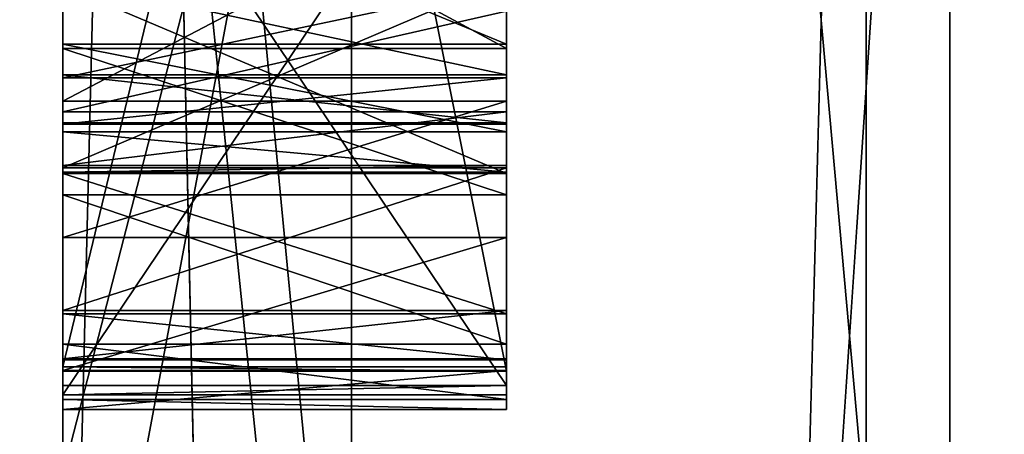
# Model space of a CAD drawing. Header units: millimetres. Extents: x -109 to 171, y -66 to 35.
# Tile 169 of 185: x 114.9902 to 115.2123, y 16.3329 to 16.4264. Entities that reach past the tile are written whole.
import ezdxf

# ---------------------------------------------------------------- set-up
doc = ezdxf.new("R2010")
doc.units = ezdxf.units.MM
doc.header["$LTSCALE"] = 65.185185
for name, color, linetype in [('129', 7, 'CONTINUOUS'), ('130', 7, 'CONTINUOUS'), ('131', 7, 'CONTINUOUS'), ('134', 7, 'CONTINUOUS'), ('135', 7, 'CONTINUOUS'), ('138', 7, 'CONTINUOUS'), ('143', 7, 'CONTINUOUS'), ('147', 7, 'CONTINUOUS'), ('148', 7, 'CONTINUOUS'), ('149', 7, 'CONTINUOUS'), ('188', 7, 'CONTINUOUS'), ('189', 7, 'CONTINUOUS'), ('190', 7, 'CONTINUOUS'), ('191', 7, 'CONTINUOUS'), ('192', 7, 'CONTINUOUS'), ('193', 7, 'CONTINUOUS'), ('194', 7, 'CONTINUOUS'), ('2', 7, 'CONTINUOUS'), ('202', 7, 'CONTINUOUS'), ('203', 7, 'CONTINUOUS'), ('204', 7, 'CONTINUOUS'), ('205', 7, 'CONTINUOUS'), ('206', 7, 'CONTINUOUS'), ('218', 7, 'CONTINUOUS'), ('223', 7, 'CONTINUOUS'), ('224', 7, 'CONTINUOUS'), ('229', 7, 'CONTINUOUS'), ('230', 7, 'CONTINUOUS'), ('231', 7, 'CONTINUOUS'), ('232', 7, 'CONTINUOUS'), ('233', 7, 'CONTINUOUS'), ('234', 7, 'CONTINUOUS'), ('235', 7, 'CONTINUOUS'), ('236', 7, 'CONTINUOUS'), ('237', 7, 'CONTINUOUS'), ('259', 7, 'CONTINUOUS'), ('260', 7, 'CONTINUOUS'), ('271', 7, 'CONTINUOUS'), ('272', 7, 'CONTINUOUS'), ('273', 7, 'CONTINUOUS'), ('274', 7, 'CONTINUOUS'), ('3', 7, 'CONTINUOUS'), ('658', 7, 'CONTINUOUS'), ('659', 7, 'CONTINUOUS'), ('662', 7, 'CONTINUOUS'), ('664', 7, 'CONTINUOUS'), ('668', 7, 'CONTINUOUS'), ('68', 7, 'CONTINUOUS')]:
    doc.layers.add(name, color=color, linetype=linetype)

msp = doc.modelspace()

# ---------------------------------------------------------------- linework, layer by layer
at = {"layer": '129', "linetype": 'CONTINUOUS'}
for points in [[(115.18118, 17.19714, 7.03009), (115.18118, 18.49936, 1.71387), (120.11021, 15.14547, 8.74424), (115.18118, 17.19714, 7.03009)], [(120.11021, 15.14547, 8.74424), (115.18118, 18.49936, 1.71387), (120.11021, 17.48848), (120.11021, 15.14547, 8.74424)], [(115.18118, 18.19596, -3.75109), (115.18118, 16.31328, -8.89049), (120.11021, 17.48848), (115.18118, 18.19596, -3.75109)], [(120.11021, 17.48848), (115.18118, 16.31328, -8.89049), (120.11021, 15.14547, -8.74424), (120.11021, 17.48848)], [(115.18118, 14.40232, 11.73614), (115.18118, 17.19714, 7.03009), (120.11021, 15.14547, 8.74424), (115.18118, 14.40232, 11.73614)]]:
    msp.add_3dface(points, dxfattribs=at)
at = {"layer": '130', "linetype": 'CONTINUOUS'}
for points in [[(115.2, 17.1), (115.2, 14.80903, 8.55), (120.0433, 17.1), (115.2, 17.1)], [(120.0433, 17.1), (115.2, 14.80903, 8.55), (120.0433, 14.80903, 8.55), (120.0433, 17.1)], [(115.2, 14.80903, -8.55), (115.2, 17.1), (120.0433, 14.80903, -8.55), (115.2, 14.80903, -8.55)], [(120.0433, 14.80903, -8.55), (115.2, 17.1), (120.0433, 17.1), (120.0433, 14.80903, -8.55)]]:
    msp.add_3dface(points, dxfattribs=at)
at = {"layer": '131', "linetype": 'CONTINUOUS'}
for points in [[(115, 16.84707, 0.32013), (115, 16.34713, 0.31248), (115, 16.47386, 0.40038), (115, 16.84707, 0.32013)], [(115, 16.76293, 0.25633), (115, 16.68943, 0.1927), (115, 16.34809, 0.24999), (115, 16.76293, 0.25633)], [(115, 16.75532, -2.20666), (115, 16.32374, -4.37555), (115, 15.73726, -4.21838), (115, 16.75532, -2.20666)], [(115, 16.75532, -2.20666), (115, 15.73726, -4.21838), (115, 16.34176, -0.52075), (115, 16.75532, -2.20666)], [(115, 16.48201, -0.77572), (115, 16.75532, -2.20666), (115, 16.34176, -0.52075), (115, 16.48201, -0.77572)], [(115, 16.32374, 4.37555), (115, 16.75532, 2.20666), (115, 15.73726, 4.21838), (115, 16.32374, 4.37555)], [(115, 15.73726, 4.21838), (115, 16.75532, 2.20666), (115, 16.49238, 0.77628), (115, 15.73726, 4.21838)], [(115, 16.68943, 0.1927), (115, 16.48904, 0.10346), (115, 16.34809, 0.24999), (115, 16.68943, 0.1927)], [(115, 16.49276, -0.46341), (115, 16.34391, -0.45828), (115, 16.49634, -0.3593), (115, 16.49276, -0.46341)], [(115, 16.49634, -0.3593), (115, 16.34391, -0.45828), (115, 16.3917, -0.20855), (115, 16.49634, -0.3593)], [(115, 16.4341, -0.24001), (115, 16.49634, -0.3593), (115, 16.3917, -0.20855), (115, 16.4341, -0.24001)], [(115, 16.46049, 0.77514), (115, 15.73726, 4.21838), (115, 16.49238, 0.77628), (115, 16.46049, 0.77514)], [(115, 16.49061, -0.52587), (115, 16.48201, -0.77572), (115, 16.34176, -0.52075), (115, 16.49061, -0.52587)], [(115, 16.48904, 0.10346), (115, 16.43574, 0.0829), (115, 16.34809, 0.24999), (115, 16.48904, 0.10346)], [(115, 16.47386, 0.40038), (115, 16.34713, 0.31248), (115, 16.41996, 0.41931), (115, 16.47386, 0.40038)], [(115, 16.40807, 0.75243), (115, 15.73726, 4.21838), (115, 16.46049, 0.77514), (115, 16.40807, 0.75243)], [(115, 16.43574, 0.0829), (115, 16.39303, 0.05187), (115, 16.34809, 0.24999), (115, 16.43574, 0.0829)], [(115, 16.41996, 0.41931), (115, 16.34713, 0.31248), (115, 16.38695, 0.4494), (115, 16.41996, 0.41931)], [(115, 16.37729, 0.72006), (115, 15.73726, 4.21838), (115, 16.40807, 0.75243), (115, 16.37729, 0.72006)], [(115, 16.36085, -0.00005), (115, 16.29282, 0), (115, 16.39303, 0.05187), (115, 16.36085, -0.00005)], [(115, 16.39303, 0.05187), (115, 16.29282, 0), (115, 16.34809, 0.24999), (115, 16.39303, 0.05187)], [(115, 16.3917, -0.20855), (115, 16.34391, -0.45828), (115, 16.36005, -0.1563), (115, 16.3917, -0.20855)], [(115, 16.38695, 0.4494), (115, 16.34713, 0.31248), (115, 16.3532, 0.50031), (115, 16.38695, 0.4494)], [(115, 16.34725, 0.66687), (115, 15.73726, 4.21838), (115, 16.37729, 0.72006), (115, 16.34725, 0.66687)], [(115, 16.34995, -0.05208), (115, 16.29282, 0), (115, 16.36085, -0.00005), (115, 16.34995, -0.05208)], [(115, 16.34391, -0.45828), (115, 16.29282, 0), (115, 16.36005, -0.1563), (115, 16.34391, -0.45828)], [(115, 16.36005, -0.1563), (115, 16.29282, 0), (115, 16.34968, -0.10417), (115, 16.36005, -0.1563)], [(115, 16.3532, 0.50031), (115, 16.34713, 0.31248), (115, 16.34071, 0.55198), (115, 16.3532, 0.50031)], [(115, 16.34968, -0.10417), (115, 16.29282, 0), (115, 16.34995, -0.05208), (115, 16.34968, -0.10417)], [(115, 16.29282, 0), (115, 15.73726, 4.21838), (115, 16.34809, 0.24999), (115, 16.29282, 0)], [(115, 15.73726, 4.21838), (115, 16.34713, 0.31248), (115, 16.34809, 0.24999), (115, 15.73726, 4.21838)], [(115, 16.33848, 0.61444), (115, 15.73726, 4.21838), (115, 16.34725, 0.66687), (115, 16.33848, 0.61444)], [(115, 16.34713, 0.31248), (115, 15.73726, 4.21838), (115, 16.34071, 0.55198), (115, 16.34713, 0.31248)], [(115, 16.34176, -0.52075), (115, 16.29282, 0), (115, 16.34391, -0.45828), (115, 16.34176, -0.52075)], [(115, 15.73726, -4.21838), (115, 16.29282, 0), (115, 16.34176, -0.52075), (115, 15.73726, -4.21838)], [(115, 16.34071, 0.55198), (115, 15.73726, 4.21838), (115, 16.33848, 0.61444), (115, 16.34071, 0.55198)]]:
    msp.add_3dface(points, dxfattribs=at)
at = {"layer": '134', "linetype": 'CONTINUOUS'}
for points in [[(115.06504, 19.63195, 3.97309), (115, 17.68811, 9.07958), (115.06504, 14.68123, 13.62572), (115.06504, 19.63195, 3.97309)], [(115.21787, 16.95845, 10.75544), (115.06504, 19.63195, 3.97309), (115.06504, 14.68123, 13.62572), (115.21787, 16.95845, 10.75544)], [(115, 16.1551, -11.58967), (115, 18.68937, -6.78345), (115.06504, 18.82406, -6.84497), (115, 16.1551, -11.58967)], [(115.06504, 12.49454, -15.65521), (115, 16.1551, -11.58967), (115.06504, 18.82406, -6.84497), (115.06504, 12.49454, -15.65521)], [(115.21787, 18.1655, -8.56057), (115.06504, 12.49454, -15.65521), (115.06504, 18.82406, -6.84497), (115.21787, 18.1655, -8.56057)], [(115.21787, 18.1655, -8.56057), (115.21787, 11.79216, -16.25465), (115.06504, 12.49454, -15.65521), (115.21787, 18.1655, -8.56057)], [(115, 17.68811, 9.07958), (115, 14.5696, 13.52903), (115.06504, 14.68123, 13.62572), (115, 17.68811, 9.07958)], [(115.21787, 9.67685, 17.59623), (115.21787, 16.95845, 10.75544), (115.06504, 14.68123, 13.62572), (115.21787, 9.67685, 17.59623)]]:
    msp.add_3dface(points, dxfattribs=at)
at = {"layer": '135', "linetype": 'CONTINUOUS'}
for points in [[(115, 18.33165, -4.06849), (115, 16.3273, -9.27476), (115.18118, 16.31328, -8.89049), (115, 18.33165, -4.06849)], [(115, 18.33165, -4.06849), (115.18118, 16.31328, -8.89049), (115.18118, 18.19596, -3.75109), (115, 18.33165, -4.06849)], [(115, 16.22898, 9.44574), (115, 17.45208, 6.93014), (115.18118, 17.19714, 7.03009), (115, 16.22898, 9.44574)], [(115, 16.22898, 9.44574), (115.18118, 17.19714, 7.03009), (115.18118, 14.40232, 11.73614), (115, 16.22898, 9.44574)]]:
    msp.add_3dface(points, dxfattribs=at)
at = {"layer": '138', "linetype": 'CONTINUOUS'}
for points in [[(115.2, 14.80903, 8.55), (115.2, 17.1), (115, 16.32374, 4.37555), (115.2, 14.80903, 8.55)], [(115.2, 17.1), (115.2, 14.80903, -8.55), (115, 16.9, 0), (115.2, 17.1)], [(115.2, 17.1), (115, 16.75532, 2.20666), (115, 16.32374, 4.37555), (115.2, 17.1)], [(115.2, 14.80903, -8.55), (115, 16.75532, -2.20666), (115, 16.9, 0), (115.2, 14.80903, -8.55)], [(115.2, 14.80903, -8.55), (115, 16.32374, -4.37555), (115, 16.75532, -2.20666), (115.2, 14.80903, -8.55)]]:
    msp.add_3dface(points, dxfattribs=at)
at = {"layer": '143', "linetype": 'CONTINUOUS'}
for points in [[(115.1, 16.34391, -0.45828), (115.1, 16.49276, -0.46341), (115.1, 16.49061, -0.52587), (115.1, 16.34391, -0.45828)], [(115.1, 16.34176, -0.52075), (115.1, 16.34391, -0.45828), (115.1, 16.49061, -0.52587), (115.1, 16.34176, -0.52075)]]:
    msp.add_3dface(points, dxfattribs=at)
at = {"layer": '147', "linetype": 'CONTINUOUS'}
for points in [[(115, 16.49061, -0.52587), (115, 16.34176, -0.52075), (115.1, 16.49061, -0.52587), (115, 16.49061, -0.52587)], [(115, 16.34176, -0.52075), (115.1, 16.34176, -0.52075), (115.1, 16.49061, -0.52587), (115, 16.34176, -0.52075)]]:
    msp.add_3dface(points, dxfattribs=at)
at = {"layer": '148', "linetype": 'CONTINUOUS'}
for points in [[(115, 16.34176, -0.52075), (115, 16.34391, -0.45828), (115.1, 16.34391, -0.45828), (115, 16.34176, -0.52075)], [(115, 16.34176, -0.52075), (115.1, 16.34391, -0.45828), (115.1, 16.34176, -0.52075), (115, 16.34176, -0.52075)]]:
    msp.add_3dface(points, dxfattribs=at)
at = {"layer": '149', "linetype": 'CONTINUOUS'}
for points in [[(115, 16.34391, -0.45828), (115, 16.49276, -0.46341), (115.1, 16.34391, -0.45828), (115, 16.34391, -0.45828)], [(115, 16.49276, -0.46341), (115.1, 16.49276, -0.46341), (115.1, 16.34391, -0.45828), (115, 16.49276, -0.46341)]]:
    msp.add_3dface(points, dxfattribs=at)
at = {"layer": '188', "linetype": 'CONTINUOUS'}
for points in [[(115, 16.4341, -0.24001), (115, 16.3917, -0.20855), (115.1, 16.3917, -0.20855), (115, 16.4341, -0.24001)], [(115.1, 16.4341, -0.24001), (115, 16.4341, -0.24001), (115.1, 16.3917, -0.20855), (115.1, 16.4341, -0.24001)]]:
    msp.add_3dface(points, dxfattribs=at)
at = {"layer": '189', "linetype": 'CONTINUOUS'}
for points in [[(115, 16.3917, -0.20855), (115, 16.36005, -0.1563), (115.1, 16.36005, -0.1563), (115, 16.3917, -0.20855)], [(115.1, 16.3917, -0.20855), (115, 16.3917, -0.20855), (115.1, 16.36005, -0.1563), (115.1, 16.3917, -0.20855)]]:
    msp.add_3dface(points, dxfattribs=at)
at = {"layer": '190', "linetype": 'CONTINUOUS'}
for points in [[(115, 16.36005, -0.1563), (115, 16.34968, -0.10417), (115.1, 16.34968, -0.10417), (115, 16.36005, -0.1563)], [(115.1, 16.36005, -0.1563), (115, 16.36005, -0.1563), (115.1, 16.34968, -0.10417), (115.1, 16.36005, -0.1563)]]:
    msp.add_3dface(points, dxfattribs=at)
at = {"layer": '191', "linetype": 'CONTINUOUS'}
for points in [[(115, 16.34968, -0.10417), (115, 16.34995, -0.05208), (115.1, 16.34995, -0.05208), (115, 16.34968, -0.10417)], [(115.1, 16.34968, -0.10417), (115, 16.34968, -0.10417), (115.1, 16.34995, -0.05208), (115.1, 16.34968, -0.10417)]]:
    msp.add_3dface(points, dxfattribs=at)
at = {"layer": '192', "linetype": 'CONTINUOUS'}
for points in [[(115, 16.34995, -0.05208), (115, 16.36085, -0.00005), (115.1, 16.36085, -0.00005), (115, 16.34995, -0.05208)], [(115.1, 16.34995, -0.05208), (115, 16.34995, -0.05208), (115.1, 16.36085, -0.00005), (115.1, 16.34995, -0.05208)]]:
    msp.add_3dface(points, dxfattribs=at)
at = {"layer": '193', "linetype": 'CONTINUOUS'}
for points in [[(115, 16.36085, -0.00005), (115, 16.39303, 0.05187), (115.1, 16.39303, 0.05187), (115, 16.36085, -0.00005)], [(115.1, 16.36085, -0.00005), (115, 16.36085, -0.00005), (115.1, 16.39303, 0.05187), (115.1, 16.36085, -0.00005)]]:
    msp.add_3dface(points, dxfattribs=at)
at = {"layer": '194', "linetype": 'CONTINUOUS'}
for points in [[(115, 16.39303, 0.05187), (115, 16.43574, 0.0829), (115.1, 16.43574, 0.0829), (115, 16.39303, 0.05187)], [(115.1, 16.39303, 0.05187), (115, 16.39303, 0.05187), (115.1, 16.43574, 0.0829), (115.1, 16.39303, 0.05187)]]:
    msp.add_3dface(points, dxfattribs=at)
at = {"layer": '2', "color": 7, "linetype": 'CONTINUOUS', "true_color": 0xe0f2ff}
for points in [[(115, 18.75, 0), (115, 16.23801, -9.37494), (115, 18.73263, -1.30023), (115, 18.75, 0)], [(115, 18.73263, -1.30023), (115, 16.23801, -9.37494), (115, 18.33165, -4.06849), (115, 18.73263, -1.30023)], [(115, 16.1551, -11.58967), (115, 17.75343, -10.25016), (115, 18.68937, -6.78345), (115, 16.1551, -11.58967)], [(115, 18.33165, -4.06849), (115, 16.23801, -9.37494), (115, 16.3273, -9.27476), (115, 18.33165, -4.06849)], [(115, 17.75343, 10.25016), (115, 14.49569, 14.49569), (115, 17.68811, 9.07958), (115, 17.75343, 10.25016)], [(115, 10.25016, -17.75343), (115, 17.75343, -10.25016), (115, 12.41433, -15.53036), (115, 10.25016, -17.75343)], [(115, 12.41433, -15.53036), (115, 17.75343, -10.25016), (115, 16.1551, -11.58967), (115, 12.41433, -15.53036)], [(115, 17.68811, 9.07958), (115, 14.49569, 14.49569), (115, 14.5696, 13.52903), (115, 17.68811, 9.07958)], [(115, 16.22898, 9.44574), (115, 17.32274, 7.17532), (115, 17.45208, 6.93014), (115, 16.22898, 9.44574)], [(115, 16.23801, 9.37494), (115, 17.32274, 7.17532), (115, 16.22898, 9.44574), (115, 16.23801, 9.37494)]]:
    msp.add_3dface(points, dxfattribs=at)
at = {"layer": '202', "linetype": 'CONTINUOUS'}
for points in [[(115.1, 16.43542, 0.0204), (115, 16.43542, 0.0204), (115.1, 16.41399, -0.01074), (115.1, 16.43542, 0.0204)], [(115.1, 16.41399, -0.01074), (115, 16.43542, 0.0204), (115, 16.41399, -0.01074), (115.1, 16.41399, -0.01074)]]:
    msp.add_3dface(points, dxfattribs=at)
at = {"layer": '203', "linetype": 'CONTINUOUS'}
for points in [[(115.1, 16.41399, -0.01074), (115, 16.41399, -0.01074), (115.1, 16.40319, -0.04194), (115.1, 16.41399, -0.01074)], [(115.1, 16.40319, -0.04194), (115, 16.41399, -0.01074), (115, 16.40319, -0.04194), (115.1, 16.40319, -0.04194)]]:
    msp.add_3dface(points, dxfattribs=at)
at = {"layer": '204', "linetype": 'CONTINUOUS'}
for points in [[(115.1, 16.40319, -0.04194), (115, 16.40319, -0.04194), (115.1, 16.40282, -0.11485), (115.1, 16.40319, -0.04194)], [(115.1, 16.40282, -0.11485), (115, 16.40319, -0.04194), (115, 16.40282, -0.11485), (115.1, 16.40282, -0.11485)]]:
    msp.add_3dface(points, dxfattribs=at)
at = {"layer": '205', "linetype": 'CONTINUOUS'}
for points in [[(115.1, 16.40282, -0.11485), (115, 16.40282, -0.11485), (115.1, 16.4133, -0.14616), (115.1, 16.40282, -0.11485)], [(115.1, 16.4133, -0.14616), (115, 16.40282, -0.11485), (115, 16.4133, -0.14616), (115.1, 16.4133, -0.14616)]]:
    msp.add_3dface(points, dxfattribs=at)
at = {"layer": '206', "linetype": 'CONTINUOUS'}
for points in [[(115.1, 16.4133, -0.14616), (115, 16.4133, -0.14616), (115.1, 16.43442, -0.17752), (115.1, 16.4133, -0.14616)], [(115.1, 16.43442, -0.17752), (115, 16.4133, -0.14616), (115, 16.43442, -0.17752), (115.1, 16.43442, -0.17752)]]:
    msp.add_3dface(points, dxfattribs=at)
at = {"layer": '218', "linetype": 'CONTINUOUS'}
for points in [[(115, 16.34713, 0.31248), (115, 16.84707, 0.32013), (115.1, 16.34713, 0.31248), (115, 16.34713, 0.31248)], [(115.1, 16.34713, 0.31248), (115, 16.84707, 0.32013), (115.1, 16.84707, 0.32013), (115.1, 16.34713, 0.31248)]]:
    msp.add_3dface(points, dxfattribs=at)
at = {"layer": '223', "linetype": 'CONTINUOUS'}
for points in [[(115, 16.76293, 0.25633), (115, 16.34809, 0.24999), (115.1, 16.76293, 0.25633), (115, 16.76293, 0.25633)], [(115.1, 16.76293, 0.25633), (115, 16.34809, 0.24999), (115.1, 16.34809, 0.24999), (115.1, 16.76293, 0.25633)]]:
    msp.add_3dface(points, dxfattribs=at)
at = {"layer": '224', "linetype": 'CONTINUOUS'}
for points in [[(115, 16.34809, 0.24999), (115, 16.34713, 0.31248), (115.1, 16.34713, 0.31248), (115, 16.34809, 0.24999)], [(115, 16.34809, 0.24999), (115.1, 16.34713, 0.31248), (115.1, 16.34809, 0.24999), (115, 16.34809, 0.24999)]]:
    msp.add_3dface(points, dxfattribs=at)
at = {"layer": '229', "linetype": 'CONTINUOUS'}
for points in [[(115, 16.47386, 0.40038), (115, 16.41996, 0.41931), (115.1, 16.41996, 0.41931), (115, 16.47386, 0.40038)], [(115.1, 16.47386, 0.40038), (115, 16.47386, 0.40038), (115.1, 16.41996, 0.41931), (115.1, 16.47386, 0.40038)]]:
    msp.add_3dface(points, dxfattribs=at)
at = {"layer": '230', "linetype": 'CONTINUOUS'}
for points in [[(115, 16.41996, 0.41931), (115, 16.38695, 0.4494), (115.1, 16.38695, 0.4494), (115, 16.41996, 0.41931)], [(115.1, 16.41996, 0.41931), (115, 16.41996, 0.41931), (115.1, 16.38695, 0.4494), (115.1, 16.41996, 0.41931)]]:
    msp.add_3dface(points, dxfattribs=at)
at = {"layer": '231', "linetype": 'CONTINUOUS'}
for points in [[(115, 16.38695, 0.4494), (115, 16.3532, 0.50031), (115.1, 16.3532, 0.50031), (115, 16.38695, 0.4494)], [(115.1, 16.38695, 0.4494), (115, 16.38695, 0.4494), (115.1, 16.3532, 0.50031), (115.1, 16.38695, 0.4494)]]:
    msp.add_3dface(points, dxfattribs=at)
at = {"layer": '232', "linetype": 'CONTINUOUS'}
for points in [[(115, 16.3532, 0.50031), (115, 16.34071, 0.55198), (115.1, 16.34071, 0.55198), (115, 16.3532, 0.50031)], [(115.1, 16.3532, 0.50031), (115, 16.3532, 0.50031), (115.1, 16.34071, 0.55198), (115.1, 16.3532, 0.50031)]]:
    msp.add_3dface(points, dxfattribs=at)
at = {"layer": '233', "linetype": 'CONTINUOUS'}
for points in [[(115, 16.34071, 0.55198), (115, 16.33848, 0.61444), (115.1, 16.33848, 0.61444), (115, 16.34071, 0.55198)], [(115.1, 16.34071, 0.55198), (115, 16.34071, 0.55198), (115.1, 16.33848, 0.61444), (115.1, 16.34071, 0.55198)]]:
    msp.add_3dface(points, dxfattribs=at)
at = {"layer": '234', "linetype": 'CONTINUOUS'}
for points in [[(115, 16.33848, 0.61444), (115, 16.34725, 0.66687), (115.1, 16.34725, 0.66687), (115, 16.33848, 0.61444)], [(115.1, 16.33848, 0.61444), (115, 16.33848, 0.61444), (115.1, 16.34725, 0.66687), (115.1, 16.33848, 0.61444)]]:
    msp.add_3dface(points, dxfattribs=at)
at = {"layer": '235', "linetype": 'CONTINUOUS'}
for points in [[(115, 16.34725, 0.66687), (115, 16.37729, 0.72006), (115.1, 16.37729, 0.72006), (115, 16.34725, 0.66687)], [(115.1, 16.34725, 0.66687), (115, 16.34725, 0.66687), (115.1, 16.37729, 0.72006), (115.1, 16.34725, 0.66687)]]:
    msp.add_3dface(points, dxfattribs=at)
at = {"layer": '236', "linetype": 'CONTINUOUS'}
for points in [[(115, 16.37729, 0.72006), (115, 16.40807, 0.75243), (115.1, 16.40807, 0.75243), (115, 16.37729, 0.72006)], [(115.1, 16.37729, 0.72006), (115, 16.37729, 0.72006), (115.1, 16.40807, 0.75243), (115.1, 16.37729, 0.72006)]]:
    msp.add_3dface(points, dxfattribs=at)
at = {"layer": '237', "linetype": 'CONTINUOUS'}
for points in [[(115, 16.40807, 0.75243), (115, 16.46049, 0.77514), (115.1, 16.46049, 0.77514), (115, 16.40807, 0.75243)], [(115.1, 16.40807, 0.75243), (115, 16.40807, 0.75243), (115.1, 16.46049, 0.77514), (115.1, 16.40807, 0.75243)]]:
    msp.add_3dface(points, dxfattribs=at)
at = {"layer": '259', "linetype": 'CONTINUOUS'}
for points in [[(115.1, 16.3935, 0.56429), (115, 16.3935, 0.56429), (115.1, 16.40561, 0.52303), (115.1, 16.3935, 0.56429)], [(115.1, 16.40561, 0.52303), (115, 16.3935, 0.56429), (115, 16.40561, 0.52303), (115.1, 16.40561, 0.52303)]]:
    msp.add_3dface(points, dxfattribs=at)
at = {"layer": '260', "linetype": 'CONTINUOUS'}
for points in [[(115.1, 16.40561, 0.52303), (115, 16.40561, 0.52303), (115.1, 16.42836, 0.48215), (115.1, 16.40561, 0.52303)], [(115.1, 16.42836, 0.48215), (115, 16.40561, 0.52303), (115, 16.42836, 0.48215), (115.1, 16.42836, 0.48215)]]:
    msp.add_3dface(points, dxfattribs=at)
at = {"layer": '271', "linetype": 'CONTINUOUS'}
for points in [[(115.1, 16.46234, 0.72309), (115, 16.46234, 0.72309), (115.1, 16.42093, 0.69035), (115.1, 16.46234, 0.72309)], [(115.1, 16.42093, 0.69035), (115, 16.46234, 0.72309), (115, 16.42093, 0.69035), (115.1, 16.42093, 0.69035)]]:
    msp.add_3dface(points, dxfattribs=at)
at = {"layer": '272', "linetype": 'CONTINUOUS'}
for points in [[(115.1, 16.42093, 0.69035), (115, 16.42093, 0.69035), (115.1, 16.40115, 0.64795), (115.1, 16.42093, 0.69035)], [(115.1, 16.40115, 0.64795), (115, 16.42093, 0.69035), (115, 16.40115, 0.64795), (115.1, 16.40115, 0.64795)]]:
    msp.add_3dface(points, dxfattribs=at)
at = {"layer": '273', "linetype": 'CONTINUOUS'}
for points in [[(115.1, 16.40115, 0.64795), (115, 16.40115, 0.64795), (115.1, 16.39201, 0.60593), (115.1, 16.40115, 0.64795)], [(115.1, 16.39201, 0.60593), (115, 16.40115, 0.64795), (115, 16.39201, 0.60593), (115.1, 16.39201, 0.60593)]]:
    msp.add_3dface(points, dxfattribs=at)
at = {"layer": '274', "linetype": 'CONTINUOUS'}
for points in [[(115, 16.3935, 0.56429), (115.1, 16.3935, 0.56429), (115, 16.39201, 0.60593), (115, 16.3935, 0.56429)], [(115.1, 16.3935, 0.56429), (115.1, 16.39201, 0.60593), (115, 16.39201, 0.60593), (115.1, 16.3935, 0.56429)]]:
    msp.add_3dface(points, dxfattribs=at)
at = {"layer": '3', "color": 7, "linetype": 'CONTINUOUS', "true_color": 0xe0f2ff}
for points in [[(-99, 15.70836, 13.17184), (115, 17.75343, 10.25016), (-99, 18.82708, 8.11116), (-99, 15.70836, 13.17184)], [(115, 14.49569, 14.49569), (115, 17.75343, 10.25016), (-99, 15.70836, 13.17184), (115, 14.49569, 14.49569)], [(115, 17.75343, -10.25016), (115, 10.25016, -17.75343), (79.57497, 16.51963, -12.13885), (115, 17.75343, -10.25016)], [(79.57497, 16.51963, -12.13885), (115, 10.25016, -17.75343), (84.66067, 15.4979, -13.41883), (79.57497, 16.51963, -12.13885)]]:
    msp.add_3dface(points, dxfattribs=at)
at = {"layer": '658', "linetype": 'CONTINUOUS'}
for points in [[(115, 16.40282, -0.11485), (115, 16.40319, -0.04194), (115, 16.61595, -0.04302), (115, 16.40282, -0.11485)], [(115, 16.61595, -0.04302), (115, 16.40319, -0.04194), (115, 16.60548, -0.01172), (115, 16.61595, -0.04302)], [(115, 16.61558, -0.11594), (115, 16.40282, -0.11485), (115, 16.61595, -0.04302), (115, 16.61558, -0.11594)], [(115, 16.4133, -0.14616), (115, 16.40282, -0.11485), (115, 16.61558, -0.11594), (115, 16.4133, -0.14616)], [(115, 16.60478, -0.14713), (115, 16.4133, -0.14616), (115, 16.61558, -0.11594), (115, 16.60478, -0.14713)], [(115, 16.40319, -0.04194), (115, 16.41399, -0.01074), (115, 16.60548, -0.01172), (115, 16.40319, -0.04194)], [(115, 16.60548, -0.01172), (115, 16.41399, -0.01074), (115, 16.58436, 0.01964), (115, 16.60548, -0.01172)], [(115, 16.43442, -0.17752), (115, 16.4133, -0.14616), (115, 16.60478, -0.14713), (115, 16.43442, -0.17752)], [(115, 16.41399, -0.01074), (115, 16.43542, 0.0204), (115, 16.58436, 0.01964), (115, 16.41399, -0.01074)]]:
    msp.add_3dface(points, dxfattribs=at)
at = {"layer": '659', "linetype": 'CONTINUOUS'}
for points in [[(115, 16.56509, 0.52872), (115, 16.3935, 0.56429), (115, 16.57423, 0.57074), (115, 16.56509, 0.52872)], [(115, 16.57423, 0.57074), (115, 16.3935, 0.56429), (115, 16.39201, 0.60593), (115, 16.57423, 0.57074)], [(115, 16.57275, 0.61238), (115, 16.57423, 0.57074), (115, 16.39201, 0.60593), (115, 16.57275, 0.61238)], [(115, 16.56063, 0.65364), (115, 16.57275, 0.61238), (115, 16.40115, 0.64795), (115, 16.56063, 0.65364)], [(115, 16.40115, 0.64795), (115, 16.57275, 0.61238), (115, 16.39201, 0.60593), (115, 16.40115, 0.64795)], [(115, 16.40561, 0.52303), (115, 16.3935, 0.56429), (115, 16.56509, 0.52872), (115, 16.40561, 0.52303)], [(115, 16.54531, 0.48632), (115, 16.40561, 0.52303), (115, 16.56509, 0.52872), (115, 16.54531, 0.48632)], [(115, 16.53788, 0.69452), (115, 16.56063, 0.65364), (115, 16.42093, 0.69035), (115, 16.53788, 0.69452)], [(115, 16.42093, 0.69035), (115, 16.56063, 0.65364), (115, 16.40115, 0.64795), (115, 16.42093, 0.69035)], [(115, 16.42836, 0.48215), (115, 16.40561, 0.52303), (115, 16.54531, 0.48632), (115, 16.42836, 0.48215)], [(115, 16.46234, 0.72309), (115, 16.53788, 0.69452), (115, 16.42093, 0.69035), (115, 16.46234, 0.72309)]]:
    msp.add_3dface(points, dxfattribs=at)
at = {"layer": '662', "linetype": 'CONTINUOUS'}
for points in [[(115.1, 16.39303, 0.05187), (115.1, 16.43574, 0.0829), (115.1, 16.40319, -0.04194), (115.1, 16.39303, 0.05187)], [(115.1, 16.43574, 0.0829), (115.1, 16.43542, 0.0204), (115.1, 16.41399, -0.01074), (115.1, 16.43574, 0.0829)], [(115.1, 16.43574, 0.0829), (115.1, 16.41399, -0.01074), (115.1, 16.40319, -0.04194), (115.1, 16.43574, 0.0829)], [(115.1, 16.4341, -0.24001), (115.1, 16.4133, -0.14616), (115.1, 16.43442, -0.17752), (115.1, 16.4341, -0.24001)], [(115.1, 16.4341, -0.24001), (115.1, 16.3917, -0.20855), (115.1, 16.4133, -0.14616), (115.1, 16.4341, -0.24001)], [(115.1, 16.3917, -0.20855), (115.1, 16.40282, -0.11485), (115.1, 16.4133, -0.14616), (115.1, 16.3917, -0.20855)], [(115.1, 16.39303, 0.05187), (115.1, 16.40319, -0.04194), (115.1, 16.40282, -0.11485), (115.1, 16.39303, 0.05187)], [(115.1, 16.3917, -0.20855), (115.1, 16.39303, 0.05187), (115.1, 16.40282, -0.11485), (115.1, 16.3917, -0.20855)], [(115.1, 16.3917, -0.20855), (115.1, 16.36085, -0.00005), (115.1, 16.39303, 0.05187), (115.1, 16.3917, -0.20855)], [(115.1, 16.3917, -0.20855), (115.1, 16.36005, -0.1563), (115.1, 16.36085, -0.00005), (115.1, 16.3917, -0.20855)], [(115.1, 16.36005, -0.1563), (115.1, 16.34995, -0.05208), (115.1, 16.36085, -0.00005), (115.1, 16.36005, -0.1563)], [(115.1, 16.36005, -0.1563), (115.1, 16.34968, -0.10417), (115.1, 16.34995, -0.05208), (115.1, 16.36005, -0.1563)]]:
    msp.add_3dface(points, dxfattribs=at)
at = {"layer": '664', "linetype": 'CONTINUOUS'}
for points in [[(115.1, 16.34713, 0.31248), (115.1, 16.84707, 0.32013), (115.1, 16.34809, 0.24999), (115.1, 16.34713, 0.31248)], [(115.1, 16.84707, 0.32013), (115.1, 16.76293, 0.25633), (115.1, 16.34809, 0.24999), (115.1, 16.84707, 0.32013)]]:
    msp.add_3dface(points, dxfattribs=at)
at = {"layer": '668', "linetype": 'CONTINUOUS'}
for points in [[(115.1, 16.47386, 0.40038), (115.1, 16.41996, 0.41931), (115.1, 16.472, 0.45243), (115.1, 16.47386, 0.40038)], [(115.1, 16.41996, 0.41931), (115.1, 16.42836, 0.48215), (115.1, 16.472, 0.45243), (115.1, 16.41996, 0.41931)], [(115.1, 16.46049, 0.77514), (115.1, 16.46234, 0.72309), (115.1, 16.42093, 0.69035), (115.1, 16.46049, 0.77514)], [(115.1, 16.40807, 0.75243), (115.1, 16.46049, 0.77514), (115.1, 16.42093, 0.69035), (115.1, 16.40807, 0.75243)], [(115.1, 16.41996, 0.41931), (115.1, 16.40561, 0.52303), (115.1, 16.42836, 0.48215), (115.1, 16.41996, 0.41931)], [(115.1, 16.40807, 0.75243), (115.1, 16.42093, 0.69035), (115.1, 16.40115, 0.64795), (115.1, 16.40807, 0.75243)], [(115.1, 16.41996, 0.41931), (115.1, 16.38695, 0.4494), (115.1, 16.40561, 0.52303), (115.1, 16.41996, 0.41931)], [(115.1, 16.37729, 0.72006), (115.1, 16.40807, 0.75243), (115.1, 16.39201, 0.60593), (115.1, 16.37729, 0.72006)], [(115.1, 16.40807, 0.75243), (115.1, 16.40115, 0.64795), (115.1, 16.39201, 0.60593), (115.1, 16.40807, 0.75243)], [(115.1, 16.38695, 0.4494), (115.1, 16.3935, 0.56429), (115.1, 16.40561, 0.52303), (115.1, 16.38695, 0.4494)], [(115.1, 16.3935, 0.56429), (115.1, 16.38695, 0.4494), (115.1, 16.39201, 0.60593), (115.1, 16.3935, 0.56429)], [(115.1, 16.38695, 0.4494), (115.1, 16.37729, 0.72006), (115.1, 16.39201, 0.60593), (115.1, 16.38695, 0.4494)], [(115.1, 16.38695, 0.4494), (115.1, 16.3532, 0.50031), (115.1, 16.37729, 0.72006), (115.1, 16.38695, 0.4494)], [(115.1, 16.3532, 0.50031), (115.1, 16.34725, 0.66687), (115.1, 16.37729, 0.72006), (115.1, 16.3532, 0.50031)], [(115.1, 16.3532, 0.50031), (115.1, 16.34071, 0.55198), (115.1, 16.34725, 0.66687), (115.1, 16.3532, 0.50031)], [(115.1, 16.34071, 0.55198), (115.1, 16.33848, 0.61444), (115.1, 16.34725, 0.66687), (115.1, 16.34071, 0.55198)]]:
    msp.add_3dface(points, dxfattribs=at)
at = {"layer": '68', "color": 7, "linetype": 'CONTINUOUS', "true_color": 0xe0f2ff}
for points in [[(115, 16.23801, -9.37494), (115, 18.75, 0), (114.79567, 17.02609, -7.35215), (115, 16.23801, -9.37494)], [(115, 17.32274, 7.17532), (115, 16.23801, 9.37494), (114.85, 16.99623, 7.55567), (115, 17.32274, 7.17532)], [(114.77421, 15.41347, -10.27478), (115, 16.23801, -9.37494), (114.79567, 17.02609, -7.35215), (114.77421, 15.41347, -10.27478)], [(114.85, 16.99623, 7.55567), (115, 16.23801, 9.37494), (114.84931, 16.45126, 8.67701), (114.85, 16.99623, 7.55567)], [(114.84931, 16.45126, 8.67701), (115, 16.23801, 9.37494), (114.84414, 15.36565, 10.47085), (114.84931, 16.45126, 8.67701)]]:
    msp.add_3dface(points, dxfattribs=at)

doc.saveas('drawing.dxf')
